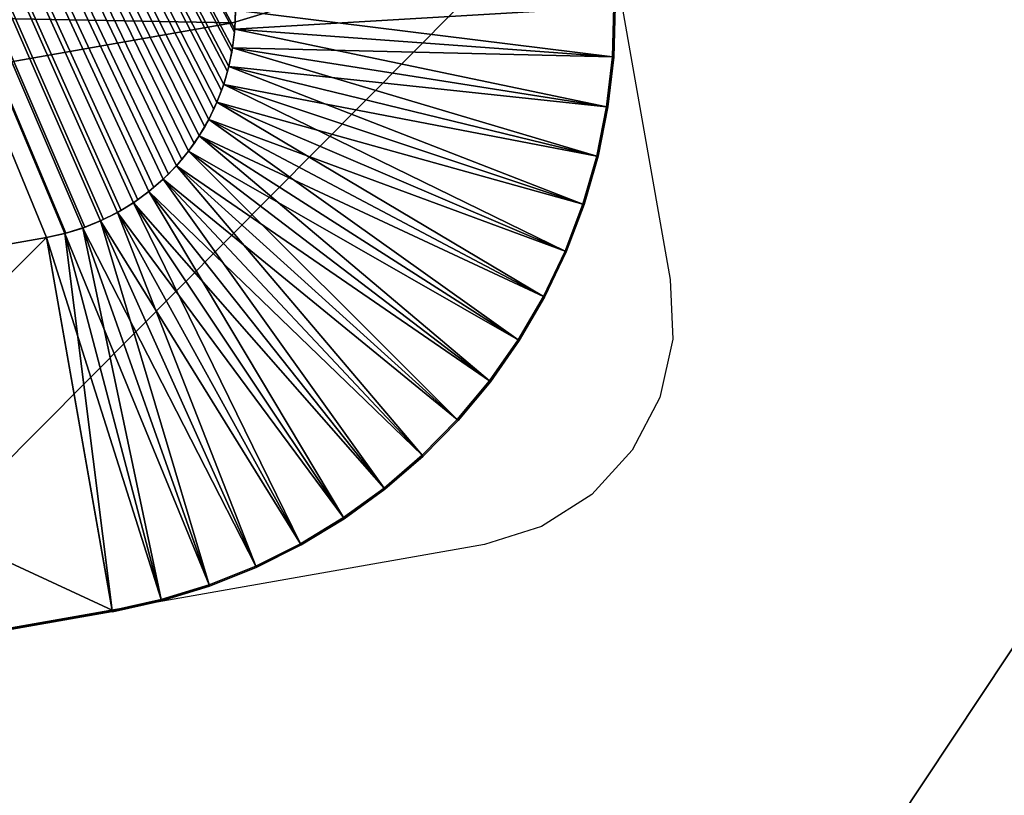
# Model space of a CAD drawing. Header units: inches. Extents: x -211 to 145, y -42 to 108.
# Tile 94 of 222: x 35.18 to 42.46, y -0.4 to 5.34. Entities that reach past the tile are written whole.
import ezdxf

# ---------------------------------------------------------------- set-up
doc = ezdxf.new("R2010")
doc.units = ezdxf.units.IN
doc.header["$MEASUREMENT"] = 0
doc.linetypes.add('Dot', pattern=[6.35, 0, -6.35])
for name, color, linetype in [('A-FURN', 7, 'Continuous'), ('A-FURN-P-TABL', 2, 'Continuous'), ('A-FURN-P-TABL-SUP', 2, 'Continuous'), ('A-FURN-P-TABL-T', 2, 'Continuous'), ('CET Default', 7, 'Continuous')]:
    doc.layers.add(name, color=color, linetype=linetype)
for name, color, linetype, true_color in [('CET color Grey21', 7, 'Continuous', 0x363835), ('CET color Grey26', 7, 'Continuous', 0x434343), ('CET color Grey35', 7, 'Continuous', 0x565a5f), ('Layer0', 7, 'Continuous', 0xbec1ba)]:
    doc.layers.add(name, color=color, linetype=linetype, true_color=true_color)
doc.styles.add('Arial', font='arial.ttf')

# ---------------------------------------------------------------- blocks, each defined once
blk = doc.blocks.new('*C39')
at = {"layer": 'A-FURN-P-TABL', "linetype": 'Continuous'}
blk.add_lwpolyline([(-10.307, 6.5), (10.307, 6.5), (10.7452, 6.4423), (11.1535, 6.2732), (11.5041, 6.0041), (11.7732, 5.6535), (11.9423, 5.2452), (12, 4.807), (12, -4.807), (11.9423, -5.2452), (11.7732, -5.6535), (11.5041, -6.0041), (11.1535, -6.2732), (10.7452, -6.4423), (10.307, -6.5), (-10.307, -6.5)], dxfattribs=at)
at = {"layer": 'A-FURN-P-TABL-SUP', "linetype": 'Dot'}
blk.add_lwpolyline([(1.906, 6.4995), (6.102, 6.4995), (6.7801, 6.3646), (7.355, 5.9805), (7.7391, 5.4056), (7.874, 4.7275), (7.874, -2.5555), (7.7391, -3.2336), (7.355, -3.8085), (6.7801, -4.1926), (6.102, -4.3275), (-6.102, -4.3275)], dxfattribs=at)
at = {"layer": 'A-FURN-P-TABL-T', "linetype": 'Continuous', "style": 'Arial'}
blk.add_attdef('ITEXT', (-4.6654, -10.1244), '', height=2.8, dxfattribs=at).dxf.unprotected_set("ltscale", 0)
blk = doc.blocks.new('*C42')
at = {"layer": 'CET color Grey21', "linetype": 'Continuous'}
mesh = blk.add_polyface(dxfattribs=at)
corners = [(7.7867, 3.6779, 23.815), (7.7867, 3.6779, 25), (8.2478, 6.4411, 25), (8.2478, 6.4411, 24.565), (7.9236, 3.6492, 23.815), (7.9236, 3.6492, 25), (8.6113, 6.3649, 25), (8.6113, 6.3649, 24.565)]
mesh.append_faces([[corners[k] for k in face] for face in [(0, 4, 5, 0), (0, 5, 1, 0), (1, 5, 6, 1), (1, 6, 2, 1), (2, 6, 7, 2), (2, 7, 3, 2), (3, 7, 4, 3), (3, 4, 0, 3)]])
mesh = blk.add_polyface(dxfattribs=at)
corners = [(7.9236, 3.6492, 23.815), (7.9236, 3.6492, 25), (8.6113, 6.3649, 25), (8.6113, 6.3649, 24.565), (8.0577, 3.6093, 23.815), (8.0577, 3.6093, 25), (8.9673, 6.2589, 25), (8.9673, 6.2589, 24.565)]
mesh.append_faces([[corners[k] for k in face] for face in [(0, 4, 5, 0), (0, 5, 1, 0), (1, 5, 6, 1), (1, 6, 2, 1), (2, 6, 7, 2), (2, 7, 3, 2), (3, 7, 4, 3), (3, 4, 0, 3)]])
mesh = blk.add_polyface(dxfattribs=at)
corners = [(8.0577, 3.6093, 23.815), (8.0577, 3.6093, 25), (8.9673, 6.2589, 25), (8.9673, 6.2589, 24.565), (8.1881, 3.5584, 23.815), (8.1881, 3.5584, 25), (9.3134, 6.1238, 25), (9.3134, 6.1238, 24.565)]
mesh.append_faces([[corners[k] for k in face] for face in [(0, 4, 5, 0), (0, 5, 1, 0), (1, 5, 6, 1), (1, 6, 2, 1), (2, 6, 7, 2), (2, 7, 3, 2), (3, 7, 4, 3), (3, 4, 0, 3)]])
mesh = blk.add_polyface(dxfattribs=at)
corners = [(8.1881, 3.5584, 23.815), (8.1881, 3.5584, 25), (9.3134, 6.1238, 25), (9.3134, 6.1238, 24.565), (8.3138, 3.4969, 23.815), (8.3138, 3.4969, 25), (9.6471, 5.9607, 25), (9.6471, 5.9607, 24.565)]
mesh.append_faces([[corners[k] for k in face] for face in [(0, 4, 5, 0), (0, 5, 1, 0), (1, 5, 6, 1), (1, 6, 2, 1), (2, 6, 7, 2), (2, 7, 3, 2), (3, 7, 4, 3), (3, 4, 0, 3)]])
mesh = blk.add_polyface(dxfattribs=at)
corners = [(8.3138, 3.4969, 23.815), (8.3138, 3.4969, 25), (9.6471, 5.9607, 25), (9.6471, 5.9607, 24.565), (8.434, 3.4253, 23.815), (8.434, 3.4253, 25), (9.9662, 5.7706, 25), (9.9662, 5.7706, 24.565)]
mesh.append_faces([[corners[k] for k in face] for face in [(0, 4, 5, 0), (0, 5, 1, 0), (1, 5, 6, 1), (1, 6, 2, 1), (2, 6, 7, 2), (2, 7, 3, 2), (3, 7, 4, 3), (3, 4, 0, 3)]])
mesh = blk.add_polyface(dxfattribs=at)
corners = [(8.434, 3.4253, 23.815), (8.434, 3.4253, 25), (9.9662, 5.7706, 25), (9.9662, 5.7706, 24.565), (8.5479, 3.344, 23.815), (8.5479, 3.344, 25), (10.2685, 5.5547, 25), (10.2685, 5.5547, 24.565)]
mesh.append_faces([[corners[k] for k in face] for face in [(0, 4, 5, 0), (0, 5, 1, 0), (1, 5, 6, 1), (1, 6, 2, 1), (2, 6, 7, 2), (2, 7, 3, 2), (3, 7, 4, 3), (3, 4, 0, 3)]])
mesh = blk.add_polyface(dxfattribs=at)
corners = [(8.5479, 3.344, 23.815), (8.5479, 3.344, 25), (10.2685, 5.5547, 25), (10.2685, 5.5547, 24.565), (8.6546, 3.2536, 23.815), (8.6546, 3.2536, 25), (10.552, 5.3146, 25), (10.552, 5.3146, 24.565)]
mesh.append_faces([[corners[k] for k in face] for face in [(0, 4, 5, 0), (0, 5, 1, 0), (1, 5, 6, 1), (1, 6, 2, 1), (2, 6, 7, 2), (2, 7, 3, 2), (3, 7, 4, 3), (3, 4, 0, 3)]])
mesh = blk.add_polyface(dxfattribs=at)
corners = [(8.6546, 3.2536, 23.815), (8.6546, 3.2536, 25), (10.552, 5.3146, 25), (10.552, 5.3146, 24.565), (8.7536, 3.1546, 23.815), (8.7536, 3.1546, 25), (10.8146, 5.052, 25), (10.8146, 5.052, 24.565)]
mesh.append_faces([[corners[k] for k in face] for face in [(0, 4, 5, 0), (0, 5, 1, 0), (1, 5, 6, 1), (1, 6, 2, 1), (2, 6, 7, 2), (2, 7, 3, 2), (3, 7, 4, 3), (3, 4, 0, 3)]])
mesh = blk.add_polyface(dxfattribs=at)
corners = [(8.7536, 3.1546, 23.815), (8.7536, 3.1546, 25), (10.8146, 5.052, 25), (10.8146, 5.052, 24.565), (8.844, 3.0479, 23.815), (8.844, 3.0479, 25), (11.0547, 4.7685, 25), (11.0547, 4.7685, 24.565)]
mesh.append_faces([[corners[k] for k in face] for face in [(0, 4, 5, 0), (0, 5, 1, 0), (1, 5, 6, 1), (1, 6, 2, 1), (2, 6, 7, 2), (2, 7, 3, 2), (3, 7, 4, 3), (3, 4, 0, 3)]])
mesh = blk.add_polyface(dxfattribs=at)
corners = [(8.844, 3.0479, 23.815), (8.844, 3.0479, 25), (11.0547, 4.7685, 25), (11.0547, 4.7685, 24.565), (8.9253, 2.934, 23.815), (8.9253, 2.934, 25), (11.2706, 4.4662, 25), (11.2706, 4.4662, 24.565)]
mesh.append_faces([[corners[k] for k in face] for face in [(0, 4, 5, 0), (0, 5, 1, 0), (1, 5, 6, 1), (1, 6, 2, 1), (2, 6, 7, 2), (2, 7, 3, 2), (3, 7, 4, 3), (3, 4, 0, 3)]])
mesh = blk.add_polyface(dxfattribs=at)
corners = [(8.9253, 2.934, 23.815), (8.9253, 2.934, 25), (11.2706, 4.4662, 25), (11.2706, 4.4662, 24.565), (8.9969, 2.8138, 23.815), (8.9969, 2.8138, 25), (11.4607, 4.1471, 25), (11.4607, 4.1471, 24.565)]
mesh.append_faces([[corners[k] for k in face] for face in [(0, 4, 5, 0), (0, 5, 1, 0), (1, 5, 6, 1), (1, 6, 2, 1), (2, 6, 7, 2), (2, 7, 3, 2), (3, 7, 4, 3), (3, 4, 0, 3)]])
mesh = blk.add_polyface(dxfattribs=at)
corners = [(8.9969, 2.8138, 23.815), (8.9969, 2.8138, 25), (11.4607, 4.1471, 25), (11.4607, 4.1471, 24.565), (9.0584, 2.6881, 23.815), (9.0584, 2.6881, 25), (11.6238, 3.8134, 25), (11.6238, 3.8134, 24.565)]
mesh.append_faces([[corners[k] for k in face] for face in [(0, 4, 5, 0), (0, 5, 1, 0), (1, 5, 6, 1), (1, 6, 2, 1), (2, 6, 7, 2), (2, 7, 3, 2), (3, 7, 4, 3), (3, 4, 0, 3)]])
mesh = blk.add_polyface(dxfattribs=at)
corners = [(9.0584, 2.6881, 23.815), (9.0584, 2.6881, 25), (11.6238, 3.8134, 25), (11.6238, 3.8134, 24.565), (9.1093, 2.5577, 23.815), (9.1093, 2.5577, 25), (11.7589, 3.4673, 25), (11.7589, 3.4673, 24.565)]
mesh.append_faces([[corners[k] for k in face] for face in [(0, 4, 5, 0), (0, 5, 1, 0), (1, 5, 6, 1), (1, 6, 2, 1), (2, 6, 7, 2), (2, 7, 3, 2), (3, 7, 4, 3), (3, 4, 0, 3)]])
mesh = blk.add_polyface(dxfattribs=at)
corners = [(-9.201, -2.008, 25), (-9.1952, -2.1478, 25), (-9.1779, -2.2867, 25), (-9.1492, -2.4236, 25), (-9.1093, -2.5577, 25), (-9.0584, -2.6881, 25), (-8.9969, -2.8138, 25), (-8.9253, -2.934, 25), (-8.844, -3.0479, 25), (-8.7536, -3.1546, 25), (-8.6546, -3.2536, 25), (-8.5479, -3.344, 25), (-8.434, -3.4253, 25), (-8.3138, -3.4969, 25), (-8.1881, -3.5584, 25), (-8.0577, -3.6093, 25), (-7.9236, -3.6492, 25), (-7.7867, -3.6779, 25), (-7.6478, -3.6952, 25), (-7.508, -3.701, 25), (7.508, -3.701, 25), (7.6478, -3.6952, 25), (7.7867, -3.6779, 25), (7.9236, -3.6492, 25), (8.0577, -3.6093, 25), (8.1881, -3.5584, 25), (8.3138, -3.4969, 25), (8.434, -3.4253, 25), (8.5479, -3.344, 25), (8.6546, -3.2536, 25), (8.7536, -3.1546, 25), (8.844, -3.0479, 25), (8.9253, -2.934, 25), (8.9969, -2.8138, 25), (9.0584, -2.6881, 25), (9.1093, -2.5577, 25), (9.1492, -2.4236, 25), (9.1779, -2.2867, 25), (9.1952, -2.1478, 25), (9.201, -2.008, 25), (9.201, 2.008, 25), (9.1952, 2.1478, 25), (9.1779, 2.2867, 25), (9.1492, 2.4236, 25), (9.1093, 2.5577, 25), (9.0584, 2.6881, 25), (8.9969, 2.8138, 25), (8.9253, 2.934, 25), (8.844, 3.0479, 25), (8.7536, 3.1546, 25), (8.6546, 3.2536, 25), (8.5479, 3.344, 25), (8.434, 3.4253, 25), (8.3138, 3.4969, 25), (8.1881, 3.5584, 25), (8.0577, 3.6093, 25), (7.9236, 3.6492, 25), (7.7867, 3.6779, 25), (7.6478, 3.6952, 25), (7.508, 3.701, 25), (-7.508, 3.701, 25), (-7.6478, 3.6952, 25), (-7.7867, 3.6779, 25), (-7.9236, 3.6492, 25), (-8.0577, 3.6093, 25), (-8.1881, 3.5584, 25), (-8.3138, 3.4969, 25), (-8.434, 3.4253, 25), (-8.5479, 3.344, 25), (-8.6546, 3.2536, 25), (-8.7536, 3.1546, 25), (-8.844, 3.0479, 25), (-8.9253, 2.934, 25), (-8.9969, 2.8138, 25), (-9.0584, 2.6881, 25), (-9.1093, 2.5577, 25), (-9.1492, 2.4236, 25), (-9.1779, 2.2867, 25), (-9.1952, 2.1478, 25), (-9.201, 2.008, 25)]
mesh.append_faces([[corners[k] for k in face] for face in [(0, 1, 2, 0), (0, 2, 3, 0), (0, 3, 4, 0), (0, 4, 5, 0), (0, 5, 6, 0), (0, 6, 7, 0), (0, 7, 8, 0), (0, 8, 9, 0), (0, 9, 10, 0), (0, 10, 11, 0), (0, 11, 12, 0), (0, 12, 13, 0), (0, 13, 14, 0), (0, 14, 15, 0), (0, 15, 16, 0), (0, 16, 17, 0), (0, 17, 18, 0), (0, 18, 19, 0), (0, 19, 20, 0), (0, 20, 21, 0), (0, 21, 22, 0), (0, 22, 23, 0), (0, 23, 24, 0), (0, 24, 25, 0), (0, 25, 26, 0), (0, 26, 27, 0), (0, 27, 28, 0), (0, 28, 29, 0), (0, 29, 30, 0), (0, 30, 31, 0), (0, 31, 32, 0), (0, 32, 33, 0), (0, 33, 34, 0), (0, 34, 35, 0), (0, 35, 36, 0), (0, 36, 37, 0), (0, 37, 38, 0), (0, 38, 39, 0), (0, 39, 40, 0), (0, 40, 41, 0), (0, 41, 42, 0), (0, 42, 43, 0), (0, 43, 44, 0), (0, 44, 45, 0), (0, 45, 46, 0), (0, 46, 47, 0), (0, 47, 48, 0), (0, 48, 49, 0), (0, 49, 50, 0), (0, 50, 51, 0), (0, 51, 52, 0), (0, 52, 53, 0), (0, 53, 54, 0), (0, 54, 55, 0), (0, 55, 56, 0), (0, 56, 57, 0), (0, 57, 58, 0), (0, 58, 59, 0), (0, 59, 60, 0), (0, 60, 61, 0), (0, 61, 62, 0), (0, 62, 63, 0), (0, 63, 64, 0), (0, 64, 65, 0), (0, 65, 66, 0), (0, 66, 67, 0), (0, 67, 68, 0), (0, 68, 69, 0), (0, 69, 70, 0), (0, 70, 71, 0), (0, 71, 72, 0), (0, 72, 73, 0), (0, 73, 74, 0), (0, 74, 75, 0), (0, 75, 76, 0), (0, 76, 77, 0), (0, 77, 78, 0), (0, 78, 79, 0)]])
mesh = blk.add_polyface(dxfattribs=at)
corners = [(-9.201, -2.008, 23.815), (-9.1946, -2.1556, 23.815), (-9.1753, -2.302, 23.815), (-9.1433, -2.4462, 23.815), (-9.0989, -2.587, 23.815), (-9.0424, -2.7235, 23.815), (-8.9742, -2.8545, 23.815), (-8.8948, -2.9791, 23.815), (-8.8049, -3.0962, 23.815), (-8.7051, -3.2051, 23.815), (-8.5962, -3.3049, 23.815), (-8.4791, -3.3948, 23.815), (-8.3545, -3.4742, 23.815), (-8.2235, -3.5424, 23.815), (-8.087, -3.5989, 23.815), (-7.9462, -3.6433, 23.815), (-7.802, -3.6753, 23.815), (-7.6556, -3.6946, 23.815), (-7.508, -3.701, 23.815), (7.508, -3.701, 23.815), (7.6556, -3.6946, 23.815), (7.802, -3.6753, 23.815), (7.9462, -3.6433, 23.815), (8.087, -3.5989, 23.815), (8.2235, -3.5424, 23.815), (8.3545, -3.4742, 23.815), (8.4791, -3.3948, 23.815), (8.5962, -3.3049, 23.815), (8.7051, -3.2051, 23.815), (8.8049, -3.0962, 23.815), (8.8948, -2.9791, 23.815), (8.9742, -2.8545, 23.815), (9.0424, -2.7235, 23.815), (9.0989, -2.587, 23.815), (9.1433, -2.4462, 23.815), (9.1753, -2.302, 23.815), (9.1946, -2.1556, 23.815), (9.201, -2.008, 23.815), (9.201, 2.008, 23.815), (9.1946, 2.1556, 23.815), (9.1753, 2.302, 23.815), (9.1433, 2.4462, 23.815), (9.0989, 2.587, 23.815), (9.0424, 2.7235, 23.815), (8.9742, 2.8545, 23.815), (8.8948, 2.9791, 23.815), (8.8049, 3.0962, 23.815), (8.7051, 3.2051, 23.815), (8.5962, 3.3049, 23.815), (8.4791, 3.3948, 23.815), (8.3545, 3.4742, 23.815), (8.2235, 3.5424, 23.815), (8.087, 3.5989, 23.815), (7.9462, 3.6433, 23.815), (7.802, 3.6753, 23.815), (7.6556, 3.6946, 23.815), (7.508, 3.701, 23.815), (-7.508, 3.701, 23.815), (-7.6556, 3.6946, 23.815), (-7.802, 3.6753, 23.815), (-7.9462, 3.6433, 23.815), (-8.087, 3.5989, 23.815), (-8.2235, 3.5424, 23.815), (-8.3545, 3.4742, 23.815), (-8.4791, 3.3948, 23.815), (-8.5962, 3.3049, 23.815), (-8.7051, 3.2051, 23.815), (-8.8049, 3.0962, 23.815), (-8.8948, 2.9791, 23.815), (-8.9742, 2.8545, 23.815), (-9.0424, 2.7235, 23.815), (-9.0989, 2.587, 23.815), (-9.1433, 2.4462, 23.815), (-9.1753, 2.302, 23.815), (-9.1946, 2.1556, 23.815), (-9.201, 2.008, 23.815)]
mesh.append_faces([[corners[k] for k in face] for face in [(0, 2, 1, 0), (0, 3, 2, 0), (0, 4, 3, 0), (0, 5, 4, 0), (0, 6, 5, 0), (0, 7, 6, 0), (0, 8, 7, 0), (0, 9, 8, 0), (0, 10, 9, 0), (0, 11, 10, 0), (0, 12, 11, 0), (0, 13, 12, 0), (0, 14, 13, 0), (0, 15, 14, 0), (0, 16, 15, 0), (0, 17, 16, 0), (0, 18, 17, 0), (0, 19, 18, 0), (0, 20, 19, 0), (0, 21, 20, 0), (0, 22, 21, 0), (0, 23, 22, 0), (0, 24, 23, 0), (0, 25, 24, 0), (0, 26, 25, 0), (0, 27, 26, 0), (0, 28, 27, 0), (0, 29, 28, 0), (0, 30, 29, 0), (0, 31, 30, 0), (0, 32, 31, 0), (0, 33, 32, 0), (0, 34, 33, 0), (0, 35, 34, 0), (0, 36, 35, 0), (0, 37, 36, 0), (0, 38, 37, 0), (0, 39, 38, 0), (0, 40, 39, 0), (0, 41, 40, 0), (0, 42, 41, 0), (0, 43, 42, 0), (0, 44, 43, 0), (0, 45, 44, 0), (0, 46, 45, 0), (0, 47, 46, 0), (0, 48, 47, 0), (0, 49, 48, 0), (0, 50, 49, 0), (0, 51, 50, 0), (0, 52, 51, 0), (0, 53, 52, 0), (0, 54, 53, 0), (0, 55, 54, 0), (0, 56, 55, 0), (0, 57, 56, 0), (0, 58, 57, 0), (0, 59, 58, 0), (0, 60, 59, 0), (0, 61, 60, 0), (0, 62, 61, 0), (0, 63, 62, 0), (0, 64, 63, 0), (0, 65, 64, 0), (0, 66, 65, 0), (0, 67, 66, 0), (0, 68, 67, 0), (0, 69, 68, 0), (0, 70, 69, 0), (0, 71, 70, 0), (0, 72, 71, 0), (0, 73, 72, 0), (0, 74, 73, 0), (0, 75, 74, 0)]])
mesh = blk.add_polyface(dxfattribs=at)
corners = [(9.1093, 2.5577, 23.815), (9.1093, 2.5577, 25), (11.7589, 3.4673, 25), (11.7589, 3.4673, 24.565), (9.1492, 2.4236, 23.815), (9.1492, 2.4236, 25), (11.8649, 3.1113, 25), (11.8649, 3.1113, 24.565)]
mesh.append_faces([[corners[k] for k in face] for face in [(0, 4, 5, 0), (0, 5, 1, 0), (1, 5, 6, 1), (1, 6, 2, 1), (2, 6, 7, 2), (2, 7, 3, 2), (3, 7, 4, 3), (3, 4, 0, 3)]])
mesh = blk.add_polyface(dxfattribs=at)
corners = [(9.1492, 2.4236, 23.815), (9.1492, 2.4236, 25), (11.8649, 3.1113, 25), (11.8649, 3.1113, 24.565), (9.1779, 2.2867, 23.815), (9.1779, 2.2867, 25), (11.9411, 2.7478, 25), (11.9411, 2.7478, 24.565)]
mesh.append_faces([[corners[k] for k in face] for face in [(0, 4, 5, 0), (0, 5, 1, 0), (1, 5, 6, 1), (1, 6, 2, 1), (2, 6, 7, 2), (2, 7, 3, 2), (3, 7, 4, 3), (3, 4, 0, 3)]])
mesh = blk.add_polyface(dxfattribs=at)
corners = [(9.1779, 2.2867, 23.815), (9.1779, 2.2867, 25), (11.9411, 2.7478, 25), (11.9411, 2.7478, 24.565), (9.1952, 2.1478, 23.815), (9.1952, 2.1478, 25), (11.987, 2.3791, 25), (11.987, 2.3791, 24.565)]
mesh.append_faces([[corners[k] for k in face] for face in [(0, 4, 5, 0), (0, 5, 1, 0), (1, 5, 6, 1), (1, 6, 2, 1), (2, 6, 7, 2), (2, 7, 3, 2), (3, 7, 4, 3), (3, 4, 0, 3)]])
mesh = blk.add_polyface(dxfattribs=at)
corners = [(9.1952, 2.1478, 23.815), (9.1952, 2.1478, 25), (11.987, 2.3791, 25), (11.987, 2.3791, 24.565), (9.201, 2.008, 23.815), (9.201, 2.008, 25), (12.0024, 2.008, 25), (12.0024, 2.008, 24.565)]
mesh.append_faces([[corners[k] for k in face] for face in [(0, 4, 5, 0), (0, 5, 1, 0), (1, 5, 6, 1), (1, 6, 2, 1), (2, 6, 7, 2), (2, 7, 3, 2), (3, 7, 4, 3), (3, 4, 0, 3)]])
mesh = blk.add_polyface(dxfattribs=at)
corners = [(9.201, 2.008, 23.815), (9.201, 2.008, 25), (12, 2.008, 25), (12, 2.008, 24.565), (9.201, -2.008, 23.815), (9.201, -2.008, 25), (12, -2.008, 25), (12, -2.008, 24.565)]
mesh.append_faces([[corners[k] for k in face] for face in [(0, 4, 5, 0), (0, 5, 1, 0), (1, 5, 6, 1), (1, 6, 2, 1), (2, 6, 7, 2), (2, 7, 3, 2), (3, 7, 4, 3), (3, 4, 0, 3)]])
at = {"layer": 'CET color Grey26', "linetype": 'Continuous'}
mesh = blk.add_polyface(dxfattribs=at)
corners = [(8.2494, 6.451, 25), (8.2494, 6.451, 24.565), (8.6138, 6.3746, 25), (8.6138, 6.3746, 24.565)]
mesh.append_faces([[corners[k] for k in face] for face in [(0, 2, 3, 0), (0, 3, 1, 0)]])
mesh = blk.add_polyface(dxfattribs=at)
corners = [(8.6138, 6.3746, 25), (8.6138, 6.3746, 24.565), (8.9706, 6.2683, 25), (8.9706, 6.2683, 24.565)]
mesh.append_faces([[corners[k] for k in face] for face in [(0, 2, 3, 0), (0, 3, 1, 0)]])
mesh = blk.add_polyface(dxfattribs=at)
corners = [(8.9706, 6.2683, 25), (8.9706, 6.2683, 24.565), (9.3174, 6.133, 25), (9.3174, 6.133, 24.565)]
mesh.append_faces([[corners[k] for k in face] for face in [(0, 2, 3, 0), (0, 3, 1, 0)]])
mesh = blk.add_polyface(dxfattribs=at)
corners = [(9.3174, 6.133, 25), (9.3174, 6.133, 24.565), (9.6519, 5.9695, 25), (9.6519, 5.9695, 24.565)]
mesh.append_faces([[corners[k] for k in face] for face in [(0, 2, 3, 0), (0, 3, 1, 0)]])
mesh = blk.add_polyface(dxfattribs=at)
corners = [(9.6519, 5.9695, 25), (9.6519, 5.9695, 24.565), (9.9717, 5.7789, 25), (9.9717, 5.7789, 24.565)]
mesh.append_faces([[corners[k] for k in face] for face in [(0, 2, 3, 0), (0, 3, 1, 0)]])
mesh = blk.add_polyface(dxfattribs=at)
corners = [(9.9717, 5.7789, 25), (9.9717, 5.7789, 24.565), (10.2747, 5.5626, 25), (10.2747, 5.5626, 24.565)]
mesh.append_faces([[corners[k] for k in face] for face in [(0, 2, 3, 0), (0, 3, 1, 0)]])
mesh = blk.add_polyface(dxfattribs=at)
corners = [(10.2747, 5.5626, 25), (10.2747, 5.5626, 24.565), (10.5587, 5.322, 25), (10.5587, 5.322, 24.565)]
mesh.append_faces([[corners[k] for k in face] for face in [(0, 2, 3, 0), (0, 3, 1, 0)]])
mesh = blk.add_polyface(dxfattribs=at)
corners = [(10.5587, 5.322, 25), (10.5587, 5.322, 24.565), (10.822, 5.0587, 25), (10.822, 5.0587, 24.565)]
mesh.append_faces([[corners[k] for k in face] for face in [(0, 2, 3, 0), (0, 3, 1, 0)]])
mesh = blk.add_polyface(dxfattribs=at)
corners = [(10.822, 5.0587, 25), (10.822, 5.0587, 24.565), (11.0626, 4.7747, 25), (11.0626, 4.7747, 24.565)]
mesh.append_faces([[corners[k] for k in face] for face in [(0, 2, 3, 0), (0, 3, 1, 0)]])
mesh = blk.add_polyface(dxfattribs=at)
corners = [(11.0626, 4.7747, 25), (11.0626, 4.7747, 24.565), (11.2789, 4.4717, 25), (11.2789, 4.4717, 24.565)]
mesh.append_faces([[corners[k] for k in face] for face in [(0, 2, 3, 0), (0, 3, 1, 0)]])
mesh = blk.add_polyface(dxfattribs=at)
corners = [(11.2789, 4.4717, 25), (11.2789, 4.4717, 24.565), (11.4695, 4.1519, 25), (11.4695, 4.1519, 24.565)]
mesh.append_faces([[corners[k] for k in face] for face in [(0, 2, 3, 0), (0, 3, 1, 0)]])
mesh = blk.add_polyface(dxfattribs=at)
corners = [(11.4695, 4.1519, 25), (11.4695, 4.1519, 24.565), (11.633, 3.8174, 25), (11.633, 3.8174, 24.565)]
mesh.append_faces([[corners[k] for k in face] for face in [(0, 2, 3, 0), (0, 3, 1, 0)]])
mesh = blk.add_polyface(dxfattribs=at)
corners = [(11.633, 3.8174, 25), (11.633, 3.8174, 24.565), (11.7683, 3.4706, 25), (11.7683, 3.4706, 24.565)]
mesh.append_faces([[corners[k] for k in face] for face in [(0, 2, 3, 0), (0, 3, 1, 0)]])
mesh = blk.add_polyface(dxfattribs=at)
corners = [(11.7683, 3.4706, 25), (11.7683, 3.4706, 24.565), (11.8746, 3.1138, 25), (11.8746, 3.1138, 24.565)]
mesh.append_faces([[corners[k] for k in face] for face in [(0, 2, 3, 0), (0, 3, 1, 0)]])
mesh = blk.add_polyface(dxfattribs=at)
corners = [(11.8746, 3.1138, 25), (11.8746, 3.1138, 24.565), (11.951, 2.7494, 25), (11.951, 2.7494, 24.565)]
mesh.append_faces([[corners[k] for k in face] for face in [(0, 2, 3, 0), (0, 3, 1, 0)]])
mesh = blk.add_polyface(dxfattribs=at)
corners = [(11.951, 2.7494, 25), (11.951, 2.7494, 24.565), (11.997, 2.38, 25), (11.997, 2.38, 24.565)]
mesh.append_faces([[corners[k] for k in face] for face in [(0, 2, 3, 0), (0, 3, 1, 0)]])
mesh = blk.add_polyface(dxfattribs=at)
corners = [(11.997, 2.38, 25), (11.997, 2.38, 24.565), (12.0124, 2.008, 25), (12.0124, 2.008, 24.565)]
mesh.append_faces([[corners[k] for k in face] for face in [(0, 2, 3, 0), (0, 3, 1, 0)]])
mesh = blk.add_polyface(dxfattribs=at)
corners = [(12.01, 2.008, 25), (12.01, 2.008, 24.565), (12.01, -2.008, 25), (12.01, -2.008, 24.565)]
mesh.append_faces([[corners[k] for k in face] for face in [(0, 2, 3, 0), (0, 3, 1, 0)]])
at = {"layer": 'CET color Grey35', "linetype": 'Continuous'}
mesh = blk.add_polyface(dxfattribs=at)
corners = [(7.8742, 3.6415, 0.6707), (7.8273, 4.0475, 0.6707), (7.6939, 4.4204, 0.6707), (7.4846, 4.7494, 0.6707), (7.2101, 5.0239, 0.6707), (6.8811, 5.2333, 0.6707), (6.5082, 5.3667, 0.6707), (6.1022, 5.4135, 0.6707), (-6.1018, 5.4135, 0.6707), (-6.5079, 5.3667, 0.6707), (-6.8807, 5.2333, 0.6707), (-7.2098, 5.0239, 0.6707), (-7.4843, 4.7494, 0.6707), (-7.6936, 4.4204, 0.6707), (-7.827, 4.0475, 0.6707), (-7.8738, 3.6415, 0.6707), (-7.8738, -3.6415, 0.6707), (-7.827, -4.0475, 0.6707), (-7.6936, -4.4204, 0.6707), (-7.4843, -4.7494, 0.6707), (-7.2098, -5.0239, 0.6707), (-6.8807, -5.2332, 0.6707), (-6.5079, -5.3666, 0.6707), (-6.1018, -5.4135, 0.6707), (6.1022, -5.4135, 0.6707), (6.5082, -5.3666, 0.6707), (6.8811, -5.2332, 0.6707), (7.2101, -5.0239, 0.6707), (7.4846, -4.7494, 0.6707), (7.6939, -4.4204, 0.6707), (7.8273, -4.0475, 0.6707), (7.8742, -3.6415, 0.6707), (-0.394, 1.4563, 0.6707), (1.187, 1.6675, 0.6707), (1.9881, 3.05, 0.6707), (1.7752, 2.2548, 0.6707), (1.9887, 5.4135, 0.6707), (0.3939, 1.4567, 0.6707), (-1.9868, 5.4135, 0.6707), (-1.9879, 3.0507, 0.6707), (-1.7748, 2.2539, 0.6707), (-1.1915, 1.671, 0.6707), (7.8742, 3.6415, 0.2957), (7.8273, 4.0475, 0.2957), (7.6939, 4.4204, 0.2957), (7.4846, 4.7494, 0.2957), (7.2101, 5.0239, 0.2957), (6.8811, 5.2333, 0.2957), (6.5082, 5.3667, 0.2957), (6.1022, 5.4135, 0.2957), (-6.1018, 5.4135, 0.2957), (-6.5079, 5.3667, 0.2957), (-6.8807, 5.2333, 0.2957), (-7.2098, 5.0239, 0.2957), (-7.4843, 4.7494, 0.2957), (-7.6936, 4.4204, 0.2957), (-7.827, 4.0475, 0.2957), (-7.8738, 3.6415, 0.2957), (-7.8738, -3.6415, 0.2957), (-7.827, -4.0475, 0.2957), (-7.6936, -4.4204, 0.2957), (-7.4843, -4.7494, 0.2957), (-7.2098, -5.0239, 0.2957), (-6.8807, -5.2332, 0.2957), (-6.5079, -5.3666, 0.2957), (-6.1018, -5.4135, 0.2957), (6.1022, -5.4135, 0.2957), (6.5082, -5.3666, 0.2957), (6.8811, -5.2332, 0.2957), (7.2101, -5.0239, 0.2957), (7.4846, -4.7494, 0.2957), (7.6939, -4.4204, 0.2957), (7.8273, -4.0475, 0.2957), (7.8742, -3.6415, 0.2957), (-0.394, 1.4563, 0.2957), (1.187, 1.6675, 0.2957), (1.9881, 3.05, 0.2957), (1.7752, 2.2548, 0.2957), (1.9887, 5.4135, 0.2957), (0.3939, 1.4567, 0.2957), (-1.9868, 5.4135, 0.2957), (-1.9879, 3.0507, 0.2957), (-1.7748, 2.2539, 0.2957), (-1.1915, 1.671, 0.2957)]
mesh.append_faces([[corners[k] for k in face] for face in [(39, 38, 8, 39), (39, 8, 9, 39), (39, 9, 10, 39), (39, 10, 11, 39), (39, 11, 12, 39), (39, 12, 13, 39), (39, 13, 14, 39), (39, 14, 15, 39), (15, 40, 39, 15), (15, 16, 17, 15), (15, 17, 18, 15), (15, 18, 19, 15), (15, 19, 20, 15), (15, 20, 21, 15), (15, 21, 22, 15), (15, 22, 23, 15), (15, 23, 41, 15), (15, 41, 40, 15), (23, 32, 41, 23), (23, 24, 37, 23), (23, 37, 32, 23), (24, 33, 37, 24), (24, 35, 33, 24), (24, 34, 35, 24), (24, 25, 26, 24), (24, 26, 27, 24), (24, 27, 28, 24), (24, 28, 29, 24), (24, 29, 30, 24), (24, 30, 31, 24), (24, 31, 0, 24), (24, 0, 1, 24), (24, 1, 2, 24), (24, 2, 3, 24), (24, 3, 4, 24), (24, 4, 5, 24), (24, 5, 6, 24), (24, 6, 7, 24), (24, 7, 36, 24), (24, 36, 34, 24), (22, 21, 63, 22), (22, 63, 64, 22), (23, 22, 64, 23), (23, 64, 65, 23), (24, 23, 65, 24), (24, 65, 66, 24), (25, 24, 66, 25), (25, 66, 67, 25), (26, 25, 67, 26), (26, 67, 68, 26), (27, 26, 68, 27), (27, 68, 69, 27), (28, 27, 69, 28), (28, 69, 70, 28), (29, 28, 70, 29), (29, 70, 71, 29), (30, 29, 71, 30), (30, 71, 72, 30), (31, 30, 72, 31), (31, 72, 73, 31), (0, 31, 73, 0), (0, 73, 42, 0), (1, 0, 42, 1), (1, 42, 43, 1), (2, 1, 43, 2), (2, 43, 44, 2), (3, 2, 44, 3), (3, 44, 45, 3), (4, 3, 45, 4), (4, 45, 46, 4), (5, 4, 46, 5), (5, 46, 47, 5), (6, 5, 47, 6), (6, 47, 48, 6), (7, 6, 48, 7), (7, 48, 49, 7), (36, 7, 49, 36), (36, 49, 78, 36), (34, 36, 78, 34), (34, 78, 76, 34), (35, 34, 76, 35), (35, 76, 77, 35), (33, 35, 77, 33), (33, 77, 75, 33), (37, 33, 75, 37), (37, 75, 79, 37), (32, 37, 79, 32), (32, 79, 74, 32), (41, 32, 74, 41), (41, 74, 83, 41), (8, 38, 80, 8), (8, 80, 50, 8), (9, 8, 50, 9), (9, 50, 51, 9), (38, 39, 81, 38), (38, 81, 80, 38), (39, 40, 82, 39), (39, 82, 81, 39), (40, 41, 83, 40), (40, 83, 82, 40), (10, 9, 51, 10), (10, 51, 52, 10), (11, 10, 52, 11), (11, 52, 53, 11), (12, 11, 53, 12), (12, 53, 54, 12), (13, 12, 54, 13), (13, 54, 55, 13), (14, 13, 55, 14), (14, 55, 56, 14), (15, 14, 56, 15), (15, 56, 57, 15), (16, 15, 57, 16), (16, 57, 58, 16), (17, 16, 58, 17), (17, 58, 59, 17), (18, 17, 59, 18), (18, 59, 60, 18), (19, 18, 60, 19), (19, 60, 61, 19), (20, 19, 61, 20), (20, 61, 62, 20), (21, 20, 62, 21), (21, 62, 63, 21)]])
mesh = blk.add_polyface(dxfattribs=at)
corners = [(-4.6819, -3.7201), (-5.1213, -2.6594), (-6.1819, -2.2201), (-7.2426, -2.6594), (-7.6819, -3.7201), (-7.2426, -4.7807), (-6.1819, -5.2201), (-5.1213, -4.7807), (-4.6819, -3.7201, 0.2946), (-5.1213, -2.6594, 0.2946), (-6.1819, -2.2201, 0.2946), (-7.2426, -2.6594, 0.2946), (-7.6819, -3.7201, 0.2946), (-7.2426, -4.7807, 0.2946), (-6.1819, -5.2201, 0.2946), (-5.1213, -4.7807, 0.2946), (-4.6802, 3.7206), (-5.1195, 4.7812), (-6.1802, 5.2206), (-7.2408, 4.7812), (-7.6802, 3.7206), (-7.2408, 2.6599), (-6.1802, 2.2206), (-5.1195, 2.6599), (-4.6802, 3.7206, 0.2946), (-5.1195, 4.7812, 0.2946), (-6.1802, 5.2206, 0.2946), (-7.2408, 4.7812, 0.2946), (-7.6802, 3.7206, 0.2946), (-7.2408, 2.6599, 0.2946), (-6.1802, 2.2206, 0.2946), (-5.1195, 2.6599, 0.2946), (7.6806, 3.7016), (7.2412, 4.7623), (6.1806, 5.2016), (5.1199, 4.7623), (4.6806, 3.7016), (5.1199, 2.6409), (6.1806, 2.2016), (7.2412, 2.6409), (7.6806, 3.7016, 0.2946), (7.2412, 4.7623, 0.2946), (6.1806, 5.2016, 0.2946), (5.1199, 4.7623, 0.2946), (4.6806, 3.7016, 0.2946), (5.1199, 2.6409, 0.2946), (6.1806, 2.2016, 0.2946), (7.2412, 2.6409, 0.2946), (7.6806, -3.7205), (7.2412, -2.6598), (6.1806, -2.2205), (5.1199, -2.6598), (4.6806, -3.7205), (5.1199, -4.7811), (6.1806, -5.2205), (7.2412, -4.7811), (7.6806, -3.7205, 0.2946), (7.2412, -2.6598, 0.2946), (6.1806, -2.2205, 0.2946), (5.1199, -2.6598, 0.2946), (4.6806, -3.7205, 0.2946), (5.1199, -4.7811, 0.2946), (6.1806, -5.2205, 0.2946), (7.2412, -4.7811, 0.2946)]
mesh.append_faces([[corners[k] for k in face] for face in [(0, 1, 9, 0), (0, 9, 8, 0), (1, 2, 10, 1), (1, 10, 9, 1), (2, 3, 11, 2), (2, 11, 10, 2), (3, 4, 12, 3), (3, 12, 11, 3), (4, 5, 13, 4), (4, 13, 12, 4), (5, 6, 14, 5), (5, 14, 13, 5), (6, 7, 15, 6), (6, 15, 14, 6), (7, 0, 8, 7), (7, 8, 15, 7), (16, 17, 25, 16), (16, 25, 24, 16), (17, 18, 26, 17), (17, 26, 25, 17), (18, 19, 27, 18), (18, 27, 26, 18), (19, 20, 28, 19), (19, 28, 27, 19), (20, 21, 29, 20), (20, 29, 28, 20), (21, 22, 30, 21), (21, 30, 29, 21), (22, 23, 31, 22), (22, 31, 30, 22), (23, 16, 24, 23), (23, 24, 31, 23), (32, 33, 41, 32), (32, 41, 40, 32), (33, 34, 42, 33), (33, 42, 41, 33), (34, 35, 43, 34), (34, 43, 42, 34), (35, 36, 44, 35), (35, 44, 43, 35), (36, 37, 45, 36), (36, 45, 44, 36), (37, 38, 46, 37), (37, 46, 45, 37), (38, 39, 47, 38), (38, 47, 46, 38), (39, 32, 40, 39), (39, 40, 47, 39), (48, 49, 57, 48), (48, 57, 56, 48), (49, 50, 58, 49), (49, 58, 57, 49), (50, 51, 59, 50), (50, 59, 58, 50), (51, 52, 60, 51), (51, 60, 59, 51), (52, 53, 61, 52), (52, 61, 60, 52), (53, 54, 62, 53), (53, 62, 61, 53), (54, 55, 63, 54), (54, 63, 62, 54), (55, 48, 56, 55), (55, 56, 63, 55)]])
blk = doc.blocks.new('*C48')
at = {"layer": 'A-FURN', "linetype": 'Continuous', "rotation": 279.9999999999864}
blk.add_blockref('*C42', (31.7993, 12.4354, 0), dxfattribs=at)
blk = doc.blocks.new('*C43')
at = {"layer": 'Layer0', "linetype": 'Continuous'}
mesh = blk.add_polyface(dxfattribs=at)
corners = [(61.3146, 12.1963, 0), (50.3266, 20.9185), (-0.4731, 0.094), (54.4833, 0.0235), (51.9802, 34.7319, 0), (38.4904, 38.6324), (34.7318, 51.9801, 0), (20.7769, 50.4684), (12.1961, 61.3147, 0), (-0.1181, 54.6247), (-12.1961, 61.3147, 0), (-21.0132, 50.4684), (-34.7318, 51.9801, 0), (-38.7272, 38.6323), (-51.9802, 34.7319, 0), (-50.5629, 20.9185), (-61.3146, 12.1962, 0), (-54.7195, 0.0234), (-61.3146, -12.1963, 0), (-50.5629, -20.8714), (-51.9802, -34.732, 0), (-38.7272, -38.5854), (-34.7318, -51.9801, 0), (-21.0132, -50.4214), (-0.1181, -54.5776), (-12.1961, -61.3147, 0), (20.7769, -50.4213), (12.1961, -61.3147, 0), (38.4904, -38.5853), (34.7318, -51.98, 0), (51.9802, -34.7319, 0), (50.3266, -20.8714), (61.3146, -12.1962, 0), (68.8976, 0, 0), (67.5738, 13.4413, 0), (63.6534, 26.366, 0), (57.2865, 38.2775, 0), (48.718, 48.7179, 0), (38.2776, 57.2863, 0), (26.3663, 63.6531, 0), (13.4412, 67.5737, 0), (0, 68.8976, 0), (-13.4412, 67.5737, 0), (-26.3663, 63.6531, 0), (-38.2776, 57.2863, 0), (-48.718, 48.7179, 0), (-57.2865, 38.2775, 0), (-63.6534, 26.366, 0), (-67.5738, 13.4413, 0), (-68.8976, 0, 0), (-67.5738, -13.4413, 0), (-63.6534, -26.366, 0), (-57.2865, -38.2775, 0), (-48.718, -48.718, 0), (-38.2776, -57.2863, 0), (-26.3656, -63.6531, 0), (-13.4412, -67.5738, 0), (0, -68.8976, 0), (13.4412, -67.5737, 0), (26.3663, -63.653, 0), (38.2776, -57.2862, 0), (48.718, -48.7179, 0), (57.2865, -38.2774, 0), (63.6534, -26.3659, 0), (67.5738, -13.4411, 0)]
mesh.append_faces([[corners[k] for k in face] for face in [(0, 2, 1, 0), (0, 3, 2, 0), (4, 2, 5, 4), (4, 1, 2, 4), (6, 2, 7, 6), (5, 2, 6, 5), (8, 2, 9, 8), (7, 2, 8, 7), (2, 11, 10, 2), (9, 2, 10, 9), (2, 13, 12, 2), (2, 12, 11, 2), (2, 15, 14, 2), (2, 14, 13, 2), (2, 17, 16, 2), (2, 16, 15, 2), (2, 19, 18, 2), (2, 18, 17, 2), (2, 21, 20, 2), (2, 20, 19, 2), (2, 23, 22, 2), (2, 22, 21, 2), (24, 25, 2, 24), (2, 25, 23, 2), (26, 27, 2, 26), (27, 24, 2, 27), (28, 29, 2, 28), (29, 26, 2, 29), (30, 2, 31, 30), (30, 28, 2, 30), (32, 2, 3, 32), (32, 31, 2, 32), (33, 0, 34, 33), (33, 3, 0, 33), (34, 1, 35, 34), (34, 0, 1, 34), (35, 4, 36, 35), (35, 1, 4, 35), (36, 5, 37, 36), (36, 4, 5, 36), (37, 6, 38, 37), (37, 5, 6, 37), (38, 7, 39, 38), (38, 6, 7, 38), (39, 8, 40, 39), (39, 7, 8, 39), (40, 9, 41, 40), (40, 8, 9, 40), (41, 10, 42, 41), (41, 9, 10, 41), (42, 11, 43, 42), (10, 11, 42, 10), (43, 12, 44, 43), (11, 12, 43, 11), (44, 13, 45, 44), (12, 13, 44, 12), (45, 14, 46, 45), (13, 14, 45, 13), (15, 47, 46, 15), (15, 46, 14, 15), (16, 48, 47, 16), (15, 16, 47, 15), (17, 49, 48, 17), (17, 48, 16, 17), (18, 50, 49, 18), (17, 18, 49, 17), (19, 51, 50, 19), (19, 50, 18, 19), (20, 52, 51, 20), (19, 20, 51, 19), (21, 53, 52, 21), (21, 52, 20, 21), (22, 54, 53, 22), (22, 53, 21, 22), (23, 55, 54, 23), (23, 54, 22, 23), (25, 56, 55, 25), (25, 55, 23, 25), (57, 56, 24, 57), (24, 56, 25, 24), (58, 57, 27, 58), (27, 57, 24, 27), (59, 58, 26, 59), (26, 58, 27, 26), (60, 59, 29, 60), (29, 59, 26, 29), (61, 60, 28, 61), (28, 60, 29, 28), (62, 61, 30, 62), (30, 61, 28, 30), (63, 62, 31, 63), (62, 30, 31, 62), (64, 63, 32, 64), (63, 31, 32, 63), (33, 64, 3, 33), (64, 32, 3, 64)]])
mesh = blk.add_polyface(dxfattribs=at)
corners = [(61.3146, 12.1963, 0), (50.3266, 20.9185), (-0.4731, 0.094), (54.4833, 0.0235), (51.9802, 34.7319, 0), (38.4904, 38.6324), (34.7318, 51.9801, 0), (20.7769, 50.4684), (12.1961, 61.3147, 0), (-0.1181, 54.6247), (-12.1961, 61.3147, 0), (-21.0132, 50.4684), (-34.7318, 51.9801, 0), (-38.7272, 38.6323), (-51.9802, 34.7319, 0), (-50.5629, 20.9185), (-61.3146, 12.1962, 0), (-54.7195, 0.0234), (-61.3146, -12.1963, 0), (-50.5629, -20.8714), (-51.9802, -34.732, 0), (-38.7272, -38.5854), (-34.7318, -51.9801, 0), (-21.0132, -50.4214), (-0.1181, -54.5776), (-12.1961, -61.3147, 0), (20.7769, -50.4213), (12.1961, -61.3147, 0), (38.4904, -38.5853), (34.7318, -51.98, 0), (51.9802, -34.7319, 0), (50.3266, -20.8714), (61.3146, -12.1962, 0), (68.8976, 0, 0), (67.5738, 13.4413, 0), (63.6534, 26.366, 0), (57.2865, 38.2775, 0), (48.718, 48.7179, 0), (38.2776, 57.2863, 0), (26.3663, 63.6531, 0), (13.4412, 67.5737, 0), (0, 68.8976, 0), (-13.4412, 67.5737, 0), (-26.3663, 63.6531, 0), (-38.2776, 57.2863, 0), (-48.718, 48.7179, 0), (-57.2865, 38.2775, 0), (-63.6534, 26.366, 0), (-67.5738, 13.4413, 0), (-68.8976, 0, 0), (-67.5738, -13.4413, 0), (-63.6534, -26.366, 0), (-57.2865, -38.2775, 0), (-48.718, -48.718, 0), (-38.2776, -57.2863, 0), (-26.3656, -63.6531, 0), (-13.4412, -67.5738, 0), (0, -68.8976, 0), (13.4412, -67.5737, 0), (26.3663, -63.653, 0), (38.2776, -57.2862, 0), (48.718, -48.7179, 0), (57.2865, -38.2774, 0), (63.6534, -26.3659, 0), (67.5738, -13.4411, 0)]
mesh.append_faces([[corners[k] for k in face] for face in [(0, 1, 2, 0), (0, 2, 3, 0), (4, 5, 2, 4), (4, 2, 1, 4), (6, 7, 2, 6), (5, 6, 2, 5), (8, 9, 2, 8), (7, 8, 2, 7), (2, 10, 11, 2), (9, 10, 2, 9), (2, 12, 13, 2), (2, 11, 12, 2), (2, 14, 15, 2), (2, 13, 14, 2), (2, 16, 17, 2), (2, 15, 16, 2), (2, 18, 19, 2), (2, 17, 18, 2), (2, 20, 21, 2), (2, 19, 20, 2), (2, 22, 23, 2), (2, 21, 22, 2), (24, 2, 25, 24), (2, 23, 25, 2), (26, 2, 27, 26), (27, 2, 24, 27), (28, 2, 29, 28), (29, 2, 26, 29), (30, 31, 2, 30), (30, 2, 28, 30), (32, 3, 2, 32), (32, 2, 31, 32), (33, 34, 0, 33), (33, 0, 3, 33), (34, 35, 1, 34), (34, 1, 0, 34), (35, 36, 4, 35), (35, 4, 1, 35), (36, 37, 5, 36), (36, 5, 4, 36), (37, 38, 6, 37), (37, 6, 5, 37), (38, 39, 7, 38), (38, 7, 6, 38), (39, 40, 8, 39), (39, 8, 7, 39), (40, 41, 9, 40), (40, 9, 8, 40), (41, 42, 10, 41), (41, 10, 9, 41), (42, 43, 11, 42), (10, 42, 11, 10), (43, 44, 12, 43), (11, 43, 12, 11), (44, 45, 13, 44), (12, 44, 13, 12), (45, 46, 14, 45), (13, 45, 14, 13), (15, 46, 47, 15), (15, 14, 46, 15), (16, 47, 48, 16), (15, 47, 16, 15), (17, 48, 49, 17), (17, 16, 48, 17), (18, 49, 50, 18), (17, 49, 18, 17), (19, 50, 51, 19), (19, 18, 50, 19), (20, 51, 52, 20), (19, 51, 20, 19), (21, 52, 53, 21), (21, 20, 52, 21), (22, 53, 54, 22), (22, 21, 53, 22), (23, 54, 55, 23), (23, 22, 54, 23), (25, 55, 56, 25), (25, 23, 55, 25), (57, 24, 56, 57), (24, 25, 56, 24), (58, 27, 57, 58), (27, 24, 57, 27), (59, 26, 58, 59), (26, 27, 58, 26), (60, 29, 59, 60), (29, 26, 59, 29), (61, 28, 60, 61), (28, 29, 60, 28), (62, 30, 61, 62), (30, 28, 61, 30), (63, 31, 62, 63), (62, 31, 30, 62), (64, 32, 63, 64), (63, 32, 31, 63), (33, 3, 64, 33), (64, 3, 32, 64)]])
blk = doc.blocks.new('*C49')
at = {"layer": 'CET Default', "linetype": 'Continuous', "rotation": 269.9999999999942}
blk.add_blockref('*C43', (60.2259, 27.0167, 0), dxfattribs=at)

msp = doc.modelspace()

# ---------------------------------------------------------------- block references
at = {"layer": 'A-FURN', "linetype": 'Continuous', "rotation": 279.9999999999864}
msp.add_blockref('*C39', (31.7993, 12.4354, 0), dxfattribs=at)
at = {"layer": 'A-FURN', "linetype": 'Continuous'}
msp.add_blockref('*C48', (0, 0), dxfattribs=at)
at = {"layer": 'CET Default', "linetype": 'Continuous'}
msp.add_blockref('*C49', (0, 0), dxfattribs=at)

doc.saveas('drawing.dxf')
